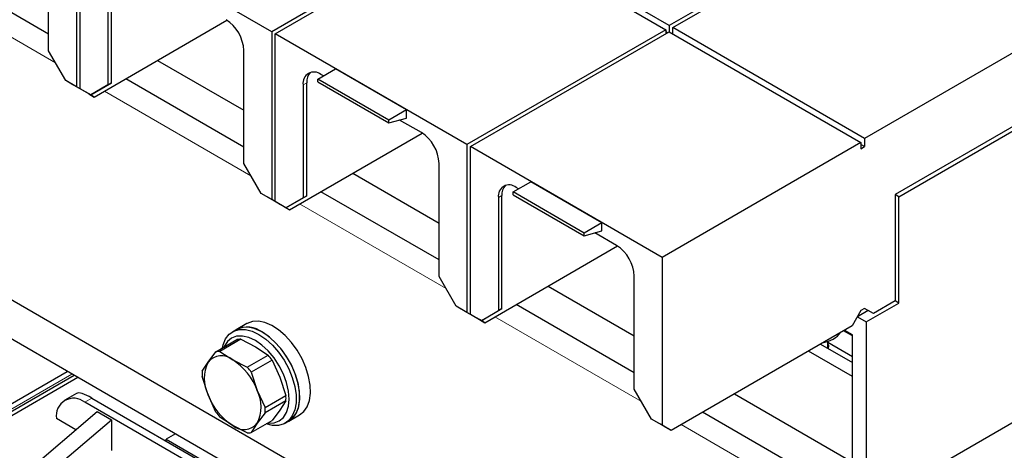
# Model space of a CAD drawing. Header units: millimetres. Extents: x 5 to 418, y 2 to 292.
# Tile 19 of 36: x 254 to 285, y 107 to 121. Entities that reach past the tile are written whole.
import ezdxf

# ---------------------------------------------------------------- set-up
doc = ezdxf.new("R2010")
doc.units = ezdxf.units.MM

msp = doc.modelspace()

# ---------------------------------------------------------------- linework, layer by layer
at = {"color": 7, "linetype": 'Continuous', "lineweight": 25}
for p, q in [((274.337, 120.7731), (268.2276, 124.3)), ((280.6955, 124.4438), (274.337, 120.7731)), ((274.4501, 120.7078), (280.8086, 124.3785)), ((255.4431, 124.1694), (255.4431, 118.8259)), ((255.5562, 118.7606), (255.5562, 124.1041)), ((261.6656, 120.5772), (255.5562, 124.1041)), ((268.0013, 124.2347), (261.6656, 120.5772)), ((261.7788, 120.5119), (268.1144, 124.1694)), ((268.1144, 124.1694), (274.2238, 120.6425)), ((254.5549, 119.9723), (254.5549, 123.5716)), ((254.5549, 120.4969), (250.7895, 122.6707)), ((256.4443, 122.4809), (256.4443, 118.8816)), ((256.5575, 118.9469), (256.5575, 122.5462)), ((256.0088, 118.4993), (260.2401, 120.942)), ((286.918, 120.8517), (280.5595, 117.1809)), ((261.6656, 120.5772), (261.6656, 115.2338)), ((261.7788, 115.1684), (261.7788, 120.5119)), ((267.8882, 116.985), (261.7788, 120.5119)), ((274.2238, 120.6425), (267.8882, 116.985)), ((268.0013, 116.9197), (274.337, 120.5772)), ((274.2238, 120.6425), (274.2238, 120.5119)), ((274.2804, 120.5445), (274.2238, 120.5772)), ((274.337, 120.7731), (274.337, 120.5772)), ((274.337, 120.5772), (280.4464, 117.0503)), ((280.5595, 117.1809), (274.4501, 120.7078)), ((274.4501, 120.5119), (274.4501, 120.7078)), ((255.1037, 119.0219), (254.5549, 119.9723)), ((260.7775, 116.3801), (260.7775, 119.9794)), ((286.3748, 91.7413), (237.7258, 119.8258)), ((258.0304, 119.6664), (260.7775, 118.0806)), ((263.1364, 119.0685), (263.7021, 119.395)), ((265.9648, 118.0888), (263.7021, 119.395)), ((288.4225, 119.3685), (281.5325, 115.391)), ((281.6513, 115.3257), (288.5345, 119.2993)), ((255.4431, 118.8259), (255.1037, 119.0219)), ((255.3299, 118.8912), (255.1037, 119.0219)), ((255.8956, 118.5647), (256.5575, 118.9469)), ((256.5575, 118.9469), (256.4443, 118.8816)), ((260.7775, 116.9047), (257.012, 119.0785)), ((262.78, 115.3547), (262.78, 118.954)), ((265.3991, 117.7622), (263.1364, 119.0685)), ((263.1364, 118.9822), (263.1364, 119.0685)), ((263.1364, 118.9822), (265.3991, 117.676)), ((263.3117, 119.1697), (263.2326, 119.2154)), ((281.5099, 95.791), (241.9119, 118.6504)), ((255.3865, 118.8586), (255.3299, 118.8912)), ((255.5562, 118.7606), (255.3865, 118.8586)), ((255.7259, 118.6626), (255.4431, 118.8259)), ((255.8956, 118.5647), (255.5562, 118.7606)), ((255.8391, 118.5973), (255.5562, 118.7606)), ((255.7259, 118.6626), (255.5562, 118.7606)), ((255.7259, 118.6626), (255.7259, 118.6626)), ((256.4443, 118.8816), (255.8956, 118.5647)), ((262.6669, 118.8887), (262.6669, 115.2894)), ((255.8391, 118.5973), (256.0088, 118.4993)), ((256.0088, 118.4993), (255.8391, 118.5973)), ((255.8956, 118.5647), (255.8391, 118.5973)), ((255.8956, 118.5647), (255.8956, 118.5647)), ((265.9648, 118.0888), (265.3991, 117.7622)), ((265.9648, 117.8275), (265.9648, 118.0888)), ((265.3991, 117.676), (265.9648, 117.8275)), ((265.3991, 117.676), (265.3991, 117.7622)), ((266.4343, 117.367), (265.7407, 117.7674)), ((262.2313, 114.9071), (266.4627, 117.3498)), ((280.5595, 117.1809), (280.5595, 116.9197)), ((267.8882, 116.985), (267.8882, 111.6416)), ((268.0013, 111.5762), (268.0013, 116.9197)), ((274.1107, 113.3928), (268.0013, 116.9197)), ((280.4464, 117.0503), (274.1107, 113.3928)), ((280.4464, 117.0503), (280.4464, 116.8543)), ((280.5595, 116.9197), (280.4464, 116.985)), ((280.4464, 116.8543), (280.5595, 116.9197)), ((261.3262, 115.4297), (260.7775, 116.3801)), ((267, 112.7879), (267, 116.3872)), ((264.253, 116.0742), (267, 114.4884)), ((269.3589, 115.4763), (269.9246, 115.8028)), ((272.1874, 114.4966), (269.9246, 115.8028)), ((267, 113.3125), (263.2346, 115.4863)), ((269.5342, 115.5775), (269.4551, 115.6232)), ((261.6656, 115.2338), (261.3262, 115.4297)), ((261.5525, 115.299), (261.3262, 115.4297)), ((261.609, 115.2664), (261.5525, 115.299)), ((261.7788, 115.1684), (261.609, 115.2664)), ((261.9485, 115.0704), (261.6656, 115.2338)), ((262.1182, 114.9725), (262.78, 115.3547)), ((262.6669, 115.2894), (262.1182, 114.9725)), ((262.78, 115.3547), (262.6669, 115.2894)), ((268.8894, 115.2965), (268.8894, 111.6972)), ((269.0026, 111.7625), (269.0026, 115.3618)), ((271.6217, 114.17), (269.3589, 115.4763)), ((269.3589, 115.39), (269.3589, 115.4763)), ((269.3589, 115.39), (271.6217, 114.0838)), ((281.5325, 115.391), (281.5325, 112.0073)), ((281.6513, 115.3257), (281.5353, 115.3926)), ((281.6513, 111.9419), (281.6513, 115.3257)), ((261.9485, 115.0704), (261.7788, 115.1684)), ((262.1182, 114.9725), (261.7788, 115.1684)), ((262.0616, 115.0051), (261.7788, 115.1684)), ((261.9485, 115.0704), (261.9485, 115.0704)), ((262.0616, 115.0051), (262.2313, 114.9071)), ((262.2313, 114.9071), (262.0616, 115.0051)), ((262.1182, 114.9725), (262.0616, 115.0051)), ((262.1182, 114.9725), (262.1182, 114.9725)), ((272.1874, 114.4966), (271.6217, 114.17)), ((271.6217, 114.0838), (272.1874, 114.2353)), ((272.1874, 114.2353), (272.1874, 114.4966)), ((271.6217, 114.0838), (271.6217, 114.17)), ((272.6569, 113.7748), (271.9632, 114.1753)), ((268.4538, 111.3149), (272.6852, 113.7576)), ((274.1107, 113.3928), (274.1107, 108.0494)), ((267.5487, 111.8375), (267, 112.7879)), ((273.2226, 109.1957), (273.2226, 112.795)), ((270.4755, 112.482), (273.2226, 110.8962)), ((267.8882, 111.6416), (267.5487, 111.8375)), ((267.775, 111.7068), (267.5487, 111.8375)), ((268.3407, 111.3803), (269.0026, 111.7625)), ((269.0026, 111.7625), (268.8894, 111.6972)), ((273.2226, 109.7203), (269.4571, 111.8941)), ((280.5595, 111.7722), (280.4464, 111.7069)), ((280.8424, 111.6088), (280.5595, 111.7722)), ((280.6726, 111.7068), (280.5595, 111.7722)), ((280.6161, 111.3443), (281.6513, 111.9419)), ((281.5325, 112.0073), (280.8424, 111.6088)), ((281.6513, 111.9419), (281.5325, 112.0105)), ((267.8316, 111.6742), (267.775, 111.7068)), ((268.0013, 111.5762), (267.8316, 111.6742)), ((268.171, 111.4782), (267.8882, 111.6416)), ((268.3407, 111.3803), (268.0013, 111.5762)), ((268.2841, 111.4129), (268.0013, 111.5762)), ((268.171, 111.4782), (268.0013, 111.5762)), ((268.171, 111.4782), (268.171, 111.4782)), ((268.2841, 111.4129), (268.4538, 111.3149)), ((268.4538, 111.3149), (268.2841, 111.4129)), ((268.3407, 111.3803), (268.2841, 111.4129)), ((268.8894, 111.6972), (268.3407, 111.3803)), ((280.4464, 111.7069), (280.1635, 111.217)), ((280.6755, 111.7052), (280.3332, 111.5076)), ((280.3332, 111.5109), (280.3332, 111.5076)), ((280.3332, 111.5076), (280.6161, 111.3443)), ((280.8424, 111.6088), (280.6726, 111.7068)), ((260.5315, 111.0926), (260.4184, 111.0273)), ((260.8709, 111.2886), (260.5315, 111.0926)), ((268.3407, 111.3803), (268.3407, 111.3803)), ((280.1635, 111.217), (274.3935, 107.886)), ((279.9542, 111.0601), (279.9542, 111.0961)), ((280.6161, 111.3443), (280.6161, 105.4522)), ((260.6787, 110.7879), (260.0129, 110.4035)), ((260.6787, 110.7879), (261.1452, 110.5522)), ((280.1805, 110.8961), (279.8941, 111.0614)), ((280.1805, 110.9295), (279.9542, 111.0601)), ((280.1805, 106.8794), (280.1805, 110.9295)), ((259.8851, 110.3921), (260.5509, 110.7764)), ((261.1452, 110.5522), (261.5534, 110.2829)), ((279.1587, 110.6369), (280.1805, 110.047)), ((279.3877, 110.5047), (279.3877, 110.7264)), ((279.3877, 110.7005), (280.1805, 110.2428)), ((259.6373, 110.0641), (259.8851, 110.3921)), ((260.0129, 110.4035), (260.4211, 110.1342)), ((260.8876, 109.8986), (261.5534, 110.2829)), ((280.1805, 109.603), (278.7741, 110.4149)), ((259.4478, 109.7698), (259.6373, 110.0641)), ((260.4211, 110.1342), (260.8876, 109.8986)), ((261.6812, 110.1239), (261.0154, 109.7396)), ((261.6812, 110.1239), (261.929, 109.5771)), ((251.2412, 107.2605), (255.3665, 109.642)), ((251.2909, 107.5402), (255.1491, 109.7675)), ((255.4885, 109.5716), (251.6304, 107.3443)), ((259.6373, 109.019), (259.4478, 109.5994)), ((261.0154, 109.7396), (261.2049, 109.1591)), ((261.929, 109.5771), (262.1185, 108.9967)), ((280.6161, 105.4522), (287.6108, 109.4901)), ((255.4455, 109.0653), (255.069, 108.848)), ((255.9352, 108.9152), (268.0409, 101.9268)), ((259.8851, 108.4722), (259.6373, 109.019)), ((261.2049, 109.1591), (261.4528, 108.6124)), ((261.4528, 108.6124), (262.1185, 108.9967)), ((273.7713, 108.2453), (273.2226, 109.1957)), ((276.4152, 109.0531), (280.1805, 106.8794)), ((267.8146, 101.7962), (255.7089, 108.7846)), ((262.1185, 108.8263), (261.4528, 108.4419)), ((262.1185, 108.8263), (261.929, 108.532)), ((252.5298, 105.447), (256.1049, 108.4907)), ((256.1049, 108.4907), (256.5575, 108.2294)), ((260.4211, 108.0439), (260.0129, 108.3132)), ((261.4528, 108.4419), (261.2049, 108.114)), ((261.929, 108.532), (261.6812, 108.204)), ((262.2114, 108.1827), (262.5508, 108.3787)), ((280.6161, 105.4522), (275.3968, 108.4652)), ((252.9823, 105.1857), (256.5575, 108.2294)), ((255.4191, 107.9068), (254.8039, 108.2619)), ((256.5575, 108.2294), (256.5575, 107.2496)), ((260.8876, 107.8082), (260.4211, 108.0439)), ((261.0154, 107.8197), (261.6812, 108.204)), ((261.2049, 108.114), (261.0154, 107.8197)), ((262.0983, 108.1174), (262.2114, 108.1827)), ((274.1107, 108.0494), (273.7713, 108.2453)), ((273.9976, 108.1147), (273.7713, 108.2453)), ((274.0541, 108.082), (273.9976, 108.1147)), ((274.2238, 107.984), (274.0541, 108.082)), ((274.3935, 107.886), (274.1107, 108.0494)), ((274.3935, 107.886), (274.2238, 107.984)), ((258.5997, 107.7755), (258.3054, 107.6057)), ((258.3054, 107.6057), (266.0553, 103.1318)), ((258.3054, 107.5469), (258.3054, 107.6057))]:
    msp.add_line(p, q, dxfattribs=at)
at = {"color": 7, "linetype": 'Continuous', "lineweight": 18}
for p, q in [((254.7794, 119.5835), (250.1106, 122.2788)), ((262.78, 118.954), (262.6669, 118.8887)), ((261.0019, 115.9913), (256.3331, 118.6866)), ((269.0026, 115.3618), (268.8894, 115.2965)), ((267.2245, 112.3991), (262.5557, 115.0944)), ((273.447, 108.8069), (268.7782, 111.5022)), ((255.2962, 109.6826), (251.2909, 107.3704)), ((255.7089, 108.7846), (255.9352, 108.9152)), ((286.601, 101.2133), (274.7179, 108.0733))]:
    msp.add_line(p, q, dxfattribs=at)
at = {"color": 7, "linetype": 'Continuous', "lineweight": 25, "flags": 128}
for points in [[(260.0931, 110.5122), (260.1157, 110.6074), (260.1949, 110.7977), (260.3103, 110.9463), (260.458, 111.0481), (260.633, 111.0997), (260.8292, 111.0993), (261.04, 111.0468), (261.2583, 110.9442)], [(262.2114, 108.1827), (262.3452, 108.2898), (262.4537, 108.4472), (262.5253, 108.6451), (262.5576, 108.8769), (262.5495, 109.1345), (262.5013, 109.4093), (262.4146, 109.6918), (262.2924, 109.9725), (262.1388, 110.2419), (261.9591, 110.4906), (261.7594, 110.7103), (261.5465, 110.8934), (261.3276, 111.0338), (261.1102, 111.1267), (260.9018, 111.1688), (260.7093, 111.1588), (260.5393, 111.0971), (260.5315, 111.0926)], [(262.5508, 108.3787), (262.6846, 108.4857), (262.7931, 108.6431), (262.8647, 108.8411), (262.897, 109.0728), (262.8889, 109.3304), (262.8407, 109.6052), (262.754, 109.8878), (262.6318, 110.1685), (262.4782, 110.4378), (262.2986, 110.6865), (262.0988, 110.9062), (261.8859, 111.0894), (261.667, 111.2298), (261.4497, 111.3226), (261.2412, 111.3648), (261.0487, 111.3548), (260.8787, 111.293), (260.8709, 111.2886)], [(261.1452, 110.7482), (260.9355, 110.8454), (260.7339, 110.8912), (260.5481, 110.8837), (260.3852, 110.8234), (260.2515, 110.7125), (260.1522, 110.5553), (260.1469, 110.5432)], [(261.2583, 110.9442), (261.4766, 110.7948), (261.6875, 110.6038), (261.8837, 110.3777), (262.0586, 110.1241), (262.2063, 109.8518), (262.3217, 109.5699), (262.4009, 109.2882), (262.4412, 109.0161), (262.4412, 108.7629), (262.4009, 108.5374), (262.3217, 108.347), (262.2063, 108.1984), (262.0586, 108.0966), (261.8837, 108.045), (261.6875, 108.0455), (261.4895, 108.0933)], [(262.2114, 108.1827), (262.3195, 108.2637), (262.4349, 108.4123), (262.514, 108.6027), (262.5543, 108.8283), (262.5543, 109.0814), (262.514, 109.3535), (262.4349, 109.6353), (262.3195, 109.9171), (262.1718, 110.1894), (261.9968, 110.443), (261.8006, 110.6691), (261.5897, 110.8601), (261.3715, 111.0095)], [(261.5433, 108.1244), (261.5565, 108.1229), (261.7423, 108.1304), (261.9052, 108.1907), (262.0389, 108.3016), (262.1382, 108.4589), (262.1993, 108.6564), (262.22, 108.8866), (262.1993, 109.1406), (262.1382, 109.4088), (262.0389, 109.6807), (261.9052, 109.9459), (261.7423, 110.1943), (261.5565, 110.4163), (261.3549, 110.6033), (261.1452, 110.7482)], [(279.4088, 110.4925), (279.4178, 110.5788), (279.3877, 110.6559)]]:
    msp.add_lwpolyline(points, dxfattribs=at)
at = {"color": 7, "linetype": 'Continuous', "lineweight": 25}
for centre, radius, start, end in [((259.5493, 119.9235), 1.2294, 2.60548, 57.39452), ((263.0117, 118.9446), 0.3494, 50.79671, 189.21404), ((263.2095, 118.9881), 0.4308, 137.23749, 184.54587), ((265.7719, 116.3313), 1.2294, 2.60548, 57.39452), ((269.2343, 115.3524), 0.3494, 50.79671, 189.21404), ((269.432, 115.3959), 0.4308, 137.23749, 184.54587), ((271.9944, 112.7391), 1.2294, 2.60548, 57.39452), ((260.8829, 110.3582), 0.8142, 53.124, 115.56554), ((260.6655, 110.2147), 0.5733, 88.68339, 101.53564), ((279.1314, 111.5349), 0.8543, 278.28622, 322.12384), ((260.065, 109.6984), 0.5628, 50.75183, 139.4672), ((259.9997, 109.8304), 0.5733, 88.68339, 101.53564), ((259.8291, 108.7659), 2.2966, 36.24899, 41.34016), ((260.6825, 109.5416), 1.1686, 153.43643, 206.56357), ((259.3616, 108.4799), 1.9645, 20.22711, 57.36203), ((259.1633, 108.3816), 2.2966, 36.24899, 41.34016), ((260.7846, 109.6846), 1.3395, 176.35268, 183.64732), ((255.3556, 108.3514), 0.559, 50.79671, 189.21404), ((261.4806, 109.6982), 1.9645, 200.22711, 237.36203), ((260.1597, 108.6366), 1.1686, 333.43643, 26.56357), ((260.7817, 108.9115), 1.3395, 356.35268, 3.64732), ((260.1159, 108.5271), 1.3395, 356.35268, 3.64732), ((261.7372, 109.8302), 2.2966, 216.24899, 221.34016), ((260.7772, 108.4797), 0.5628, 230.75183, 319.4672), ((260.9008, 108.3814), 0.5733, 268.68339, 281.53564)]:
    msp.add_arc(centre, radius, start, end, dxfattribs=at)
msp.add_ellipse((256.4481, 108.1661), major_axis=(1.0212, -0.884), ratio=0.2247579, start_param=2.2785133, end_param=3.0638302, dxfattribs=at)

doc.saveas('drawing.dxf')
